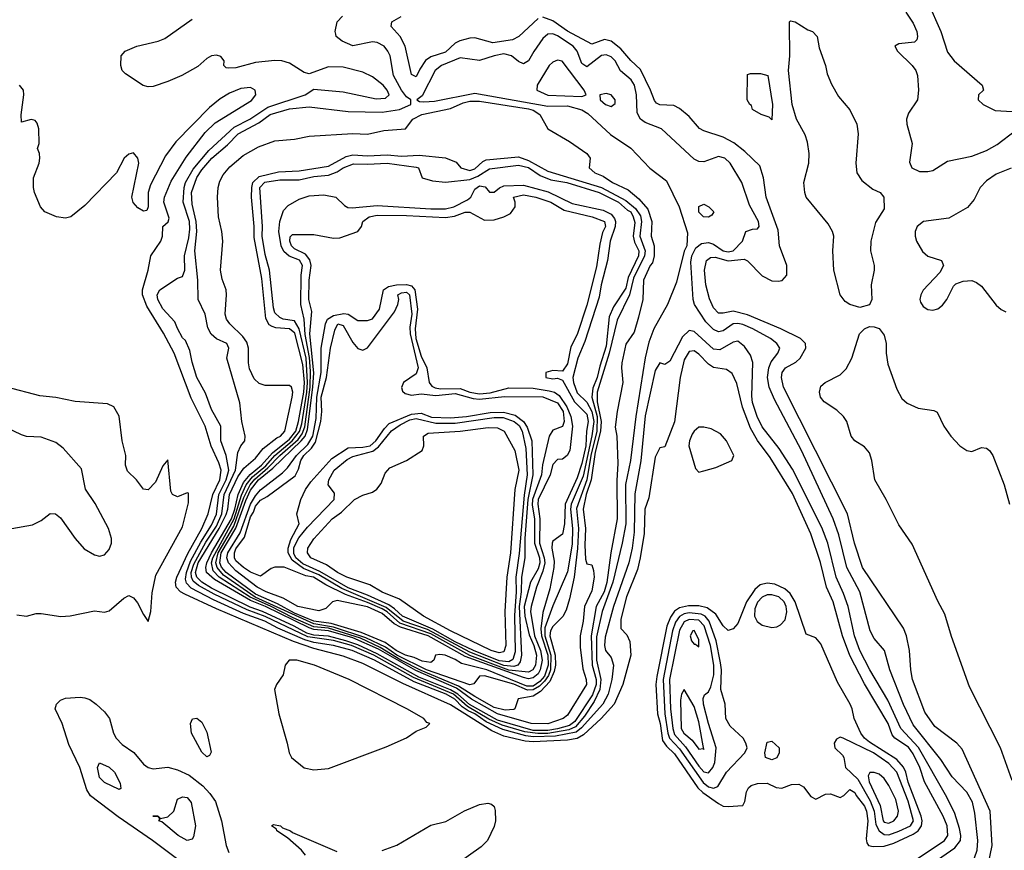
# Model space of a CAD drawing. Header units: inches. Extents: x 1678809 to 1859548, y 384609 to 522868.
# Tile 59 of 256: x 1751982 to 1756023, y 430490 to 433899. Entities that reach past the tile are written whole.
import ezdxf

# ---------------------------------------------------------------- set-up
doc = ezdxf.new("R2010")
doc.units = ezdxf.units.IN
doc.header["$MEASUREMENT"] = 0
doc.layers.add('B7453', color=7, linetype='Continuous')

msp = doc.modelspace()

# ---------------------------------------------------------------- linework, layer by layer
at = {"layer": 'B7453', "color": 5}
for points, elevation in [([(1755709.6, 433970), (1755762.8, 433850), (1755790, 433765.5), (1755818.2, 433730), (1755932.4, 433630), (1755938, 433610), (1755917.3, 433590), (1755916.3, 433570), (1755937.1, 433550), (1755985.8, 433525.8), (1756079.4, 433520.6)], 240), ([(1755643, 430377.1), (1755820.4, 430499.6), (1755843.6, 430530), (1755845.2, 430550), (1755839.6, 430579.6), (1755820.4, 430640.4), (1755787.4, 430707.4), (1755671.3, 430911.3), (1755598.1, 430990), (1755545.4, 431105.4), (1755471.7, 431230), (1755430.6, 431310), (1755408.4, 431370), (1755382.7, 431490), (1755364, 431544), (1755333.7, 431610), (1755299.2, 431750), (1755275.1, 431815.1), (1755154, 432054), (1755098.8, 432138.8), (1755030, 432228.1), (1755008.7, 432270), (1754990, 432327.7), (1754986.7, 432353.3), (1754991, 432491), (1754981.1, 432521.1), (1754957.7, 432557.7), (1754930, 432579.6), (1754910, 432574.5), (1754855.9, 432544.1), (1754830, 432546.7), (1754750, 432618.4), (1754730, 432623.4), (1754703, 432597), (1754650, 432497.1), (1754630, 432483.1), (1754610, 432489.7), (1754590, 432458.9), (1754550, 432272.2), (1754532, 432088), (1754507.7, 431952.3), (1754504.2, 431795.8), (1754496.2, 431730), (1754482.1, 431670), (1754419.8, 431490), (1754385, 431365), (1754382.5, 431330), (1754386.7, 431310), (1754410, 431281.6), (1754419.7, 431250), (1754413.3, 431190), (1754396.9, 431130), (1754375.9, 431090), (1754288.1, 430991.9), (1754266.1, 430973.8), (1754181.5, 430958.5), (1754090, 430955.7), (1754059.6, 430959.6), (1753965.7, 430985.7), (1753897.3, 431017.3), (1753850.4, 431050), (1753822.4, 431062.4), (1753798.8, 431078.8), (1753767.6, 431110), (1753733.3, 431130), (1753601.1, 431181.1), (1753438.1, 431270), (1753347.3, 431310), (1753269.6, 431330.4), (1753190, 431342.2), (1753153.2, 431353.2), (1753041.5, 431401.5), (1752988.5, 431430), (1752901.5, 431461.5), (1752777.7, 431517.7), (1752685.5, 431565.5), (1752666.5, 431586.5), (1752663, 431603), (1752666.4, 431630), (1752683.2, 431676.8), (1752725.4, 431754.6), (1752770, 431823.9), (1752790, 431869.4), (1752799.5, 431950), (1752829.8, 432010), (1752840.1, 432050), (1752830.1, 432110.1), (1752807.5, 432170), (1752808.4, 432230), (1752770, 432299.3), (1752745.6, 432365.6), (1752710, 432429.8), (1752690, 432492.7), (1752680.8, 432540.8), (1752662.6, 432582.6), (1752650, 432593.3), (1752630, 432631.6), (1752619.2, 432659.2), (1752570, 432712), (1752549.2, 432750), (1752546.9, 432770), (1752558, 432790), (1752630, 432838), (1752650, 432844), (1752659.8, 432870), (1752658.5, 432930), (1752676.8, 433003.2), (1752680.5, 433039.5), (1752678.8, 433070), (1752653.7, 433150), (1752656.9, 433210), (1752663.3, 433230), (1752694.2, 433285.8), (1752758.5, 433361.5), (1752862.3, 433457.7), (1752927.1, 433490), (1753000.1, 433539.9), (1753153.8, 433590), (1753190, 433613.7), (1753310, 433603.1), (1753446, 433574), (1753483.7, 433576.3), (1753498.1, 433590), (1753490.9, 433610), (1753474.2, 433630), (1753430, 433664.3), (1753390, 433683.3), (1753310, 433703.4), (1753250, 433704.7), (1753170, 433676.2), (1753150, 433681.7), (1753090, 433720.2), (1753058, 433730), (1753030, 433731.6), (1752950, 433723.1), (1752870, 433701.4), (1752840, 433700), (1752830, 433701.6), (1752820.7, 433710), (1752821.6, 433730), (1752807.6, 433747.6), (1752790, 433753.2), (1752770, 433750.9), (1752750, 433739.6), (1752713.2, 433706.8), (1752647.9, 433670), (1752590, 433644.6), (1752530, 433624.2), (1752510, 433622.6), (1752488.6, 433628.6), (1752416.6, 433676.6), (1752402.7, 433690), (1752398, 433710), (1752398.4, 433750), (1752415.1, 433770), (1752462.7, 433790), (1752550, 433810.2), (1752578.1, 433821.8), (1752690, 433900.2)], 260), ([(1755900.6, 430459.4), (1755912.7, 430490), (1755914.6, 430530), (1755902.5, 430642.5), (1755892.9, 430687.1), (1755870, 430728.7), (1755810, 430791.3), (1755762.3, 430862.3), (1755650, 431004), (1755610, 431087.5), (1755553.2, 431230), (1755531.2, 431310), (1755490, 431359.4), (1755472.5, 431390), (1755431.1, 431550), (1755377.1, 431650), (1755343.9, 431783.9), (1755321, 431850), (1755191.1, 432130), (1755080.3, 432340.3), (1755058.9, 432390), (1755052.2, 432430), (1755057.1, 432470), (1755066.1, 432493.9), (1755094, 432530), (1755102, 432550), (1755089.2, 432570), (1755063.6, 432590), (1754991.6, 432630), (1754950, 432647.2), (1754930, 432652.4), (1754910, 432650.8), (1754870, 432621.9), (1754850, 432617.5), (1754830, 432626.9), (1754798.7, 432658.7), (1754752.6, 432730), (1754746.3, 432750), (1754736.5, 432903.5), (1754740.5, 432930), (1754757.3, 432962.7), (1754780.2, 432979.8), (1754810, 432984.7), (1754830, 432978), (1754870, 432949.8), (1754890, 432946.2), (1754910, 432949.7), (1754949.6, 432990), (1754962, 433030), (1754990, 433039.3), (1755010, 433040.4), (1755017.4, 433050), (1755014, 433070), (1754977.5, 433137.5), (1754946.7, 433230), (1754898.7, 433310), (1754875.8, 433330), (1754850, 433337.4), (1754790, 433315), (1754770, 433316.6), (1754750, 433325.6), (1754616.8, 433450), (1754550, 433476.6), (1754530, 433490), (1754516.6, 433516.6), (1754513.8, 433590), (1754506.2, 433630), (1754492.3, 433652.3), (1754448.8, 433688.8), (1754425.9, 433730), (1754410, 433746.7), (1754390, 433754.1), (1754370, 433751.6), (1754310, 433705.6), (1754290, 433719.3), (1754269.8, 433769.8), (1754253.5, 433790), (1754190, 433832.6), (1754170, 433840.7), (1754150, 433839.6), (1754130, 433820.9), (1754091.9, 433768.1), (1754070, 433729.1), (1754050, 433718), (1754030, 433727.1), (1754001.4, 433750), (1753970, 433757.9), (1753929.2, 433750.8), (1753870, 433731.7), (1753790, 433742.1), (1753713.6, 433710), (1753688, 433690), (1753634.3, 433585.7), (1753612.6, 433570), (1753623.5, 433563.5), (1753641.5, 433561.5), (1753684.5, 433564.5), (1753850, 433597.6), (1754150, 433543.9), (1754230, 433544.5), (1754290, 433528.1), (1754314.1, 433514.1), (1754407, 433427), (1754491.2, 433371.2), (1754568.8, 433288.8), (1754637, 433237), (1754688.9, 433130), (1754723.8, 433023.8), (1754721.1, 432970), (1754710, 432949), (1754678, 432822), (1754641.2, 432730), (1754585.2, 432630), (1754564.2, 432575.8), (1754548.8, 432511.2), (1754510.6, 432270), (1754489.3, 432089.3), (1754469.4, 431990.6), (1754469.6, 431830), (1754455.6, 431750), (1754416.5, 431590), (1754373.5, 431470), (1754350, 431365.8), (1754349.3, 431270), (1754367.5, 431190), (1754363.7, 431150), (1754339.7, 431100.3), (1754300, 431040), (1754263.2, 430996.8), (1754236.2, 430983.8), (1754150.6, 430969.4), (1754108.6, 430968.6), (1754056, 430976), (1753962.9, 431002.9), (1753908.1, 431028.1), (1753820.3, 431080.3), (1753762.2, 431130), (1753598.7, 431198.7), (1753436, 431290), (1753344.5, 431330), (1753269.9, 431350.1), (1753165.4, 431365.4), (1752990, 431449.8), (1752916.3, 431476.3), (1752780.4, 431540.4), (1752715.8, 431575.8), (1752694.4, 431594.4), (1752687.2, 431610), (1752686.7, 431630), (1752696.4, 431663.6), (1752746, 431754), (1752790, 431820.1), (1752812.1, 431870), (1752821.7, 431950), (1752867.8, 432050), (1752878.1, 432121.9), (1752890, 432149), (1752905.7, 432170), (1752907.9, 432190), (1752893.4, 432250), (1752885.7, 432325.7), (1752832.4, 432510), (1752841, 432550), (1752832.8, 432570), (1752790, 432589.2), (1752767.7, 432607.7), (1752754.6, 432634.6), (1752742.9, 432690), (1752715.2, 432750), (1752712.8, 432830), (1752701, 432950), (1752710, 433030), (1752706.6, 433070), (1752690, 433141.1), (1752687.6, 433190), (1752710, 433251.3), (1752730, 433282.3), (1752771.5, 433330), (1752835.5, 433384.5), (1752878.4, 433430), (1752964.4, 433475.6), (1753010.9, 433510), (1753090, 433532.6), (1753170, 433540.7), (1753330, 433522.3), (1753470, 433518.9), (1753541.2, 433530), (1753587.6, 433550), (1753587.2, 433570), (1753570, 433582), (1753550, 433609.1), (1753517.2, 433670), (1753502.5, 433750), (1753493.9, 433770), (1753478.1, 433790), (1753450, 433804.7), (1753430, 433807.5), (1753350, 433791.3), (1753305.7, 433810), (1753281.1, 433830), (1753279.2, 433839.2), (1753277.3, 433850), (1753285.6, 433890), (1753306.8, 433913.2)], 240), ([(1754110, 433903.3), (1754030.4, 433829.6), (1754004.3, 433815.7), (1753924.2, 433804.2), (1753850, 433823.8), (1753830, 433823.3), (1753788.1, 433811.9), (1753770, 433801.8), (1753730, 433765.4), (1753670, 433746), (1753648.2, 433731.8), (1753624.4, 433695.6), (1753610, 433663.9), (1753590, 433673.3), (1753565, 433790), (1753543.8, 433830), (1753506.9, 433870), (1753509.2, 433890), (1753547.9, 433912.1)], 220), ([(1755956.5, 430423.5), (1755974.2, 430510), (1755965.5, 430650), (1755850, 430904.5), (1755828.5, 430930), (1755737.8, 430997.8), (1755697.1, 431057.1), (1755647.2, 431190), (1755639.9, 431230), (1755634.8, 431310), (1755621.6, 431370), (1755610, 431400.9), (1755441, 431650), (1755408.3, 431750), (1755380.5, 431870), (1755117.3, 432390), (1755108.8, 432430), (1755111.7, 432450), (1755125.4, 432470), (1755167.3, 432492.7), (1755186, 432510), (1755208.3, 432550), (1755207.5, 432570), (1755186.9, 432590), (1755106.9, 432630), (1754970, 432687), (1754910, 432702.7), (1754870, 432694), (1754850, 432694.2), (1754830, 432715.6), (1754813.1, 432753.1), (1754798.5, 432810), (1754792.9, 432870), (1754801.5, 432910), (1754817.4, 432922.6), (1754836.7, 432923.3), (1754890, 432908.6), (1754955.1, 432915.1), (1754970, 432908.7), (1755030, 432847.2), (1755070, 432827.5), (1755095.1, 432824.9), (1755111.7, 432828.3), (1755130.5, 432849.5), (1755130.4, 432890), (1755101.2, 432970), (1755095.2, 433035.2), (1755046.5, 433170), (1755035.1, 433250), (1755019.5, 433299.5), (1754958.3, 433358.3), (1754913.6, 433393.6), (1754870, 433415.8), (1754790, 433441.8), (1754772.3, 433452.3), (1754730, 433500.9), (1754690, 433534.6), (1754667, 433547.1), (1754610, 433549.4), (1754596.2, 433556.2), (1754587.4, 433567.4), (1754572, 433610), (1754530, 433694.6), (1754490, 433730.7), (1754450, 433779.2), (1754410, 433810.9), (1754383.1, 433816.9), (1754330, 433797.8), (1754230, 433851), (1754170, 433894), (1754130, 433909.6)], 220), ([(1755619, 433930), (1755650, 433884.7), (1755664.4, 433850), (1755667.8, 433830), (1755664.3, 433815.7), (1755654.2, 433805.8), (1755590, 433799.2), (1755574.4, 433790), (1755585.2, 433770), (1755645.7, 433710), (1755660.1, 433690), (1755667.3, 433670), (1755670.7, 433609.3), (1755667.5, 433570), (1755630, 433514.6), (1755622.6, 433490), (1755623.1, 433470), (1755644.6, 433390), (1755634.2, 433314.2), (1755643.6, 433290), (1755675.8, 433275.8), (1755710, 433275), (1755730, 433280.2), (1755790, 433318), (1755890, 433338.7), (1755950, 433361.9), (1755993.7, 433386.2), (1756070, 433443.2)], 220), ([(1755650, 430443.8), (1755778.5, 430530), (1755791.5, 430550), (1755789.2, 430590), (1755772.7, 430630), (1755695.7, 430770), (1755676.7, 430830), (1755650, 430885.8), (1755630, 430912.9), (1755573.7, 430950), (1755563.4, 430963.3), (1755546.3, 431010), (1755450, 431172.8), (1755389.5, 431289.5), (1755359.2, 431370), (1755320.4, 431510), (1755294.3, 431570), (1755269.5, 431670.5), (1755228.9, 431788.9), (1755154.2, 431954.2), (1755062.2, 432102.2), (1755010, 432172.1), (1754981.6, 432221.6), (1754948.9, 432308.9), (1754925.9, 432405.9), (1754907, 432447), (1754883.6, 432463.6), (1754830, 432471.8), (1754810, 432484.4), (1754770, 432526.2), (1754750, 432539.5), (1754730, 432536.4), (1754710, 432502), (1754693.5, 432430), (1754670, 432248.7), (1754630, 432145.6), (1754610, 432142), (1754590, 432102.7), (1754563.9, 431936.1), (1754547.7, 431890), (1754544.7, 431790), (1754529.6, 431690), (1754517.4, 431642.6), (1754473.1, 431530), (1754450, 431438.9), (1754450, 431400.3), (1754474, 431374), (1754486.8, 431346.8), (1754490.6, 431290.6), (1754457.6, 431170), (1754422.3, 431090), (1754368.7, 431030), (1754296, 430964), (1754270, 430948.5), (1754230, 430941.2), (1754090, 430934.6), (1754057.3, 430937.3), (1753970, 430957.6), (1753919.7, 430979.7), (1753750, 431086.8), (1753554.9, 431174.9), (1753390, 431256.6), (1753310, 431286.8), (1753190, 431318.1), (1753106.6, 431346.6), (1752790, 431480.7), (1752660.4, 431540.4), (1752642.5, 431550), (1752624.8, 431570), (1752622, 431590), (1752627.6, 431610), (1752671.8, 431708.2), (1752730.1, 431810), (1752756.2, 431870), (1752775.7, 431950), (1752803.4, 432010), (1752809, 432050), (1752799.9, 432079.9), (1752768, 432148), (1752743, 432230), (1752685.5, 432345.5), (1752616.5, 432530), (1752572.6, 432612.6), (1752503.5, 432723.5), (1752486.3, 432770), (1752485.8, 432790), (1752509.9, 432870), (1752519.9, 432930), (1752561.6, 432990), (1752568.4, 433010), (1752569.6, 433050), (1752591.1, 433068.9), (1752596, 433084), (1752574.1, 433150), (1752576.2, 433170), (1752604.6, 433235.4), (1752666, 433334), (1752743.8, 433436.2), (1752784.4, 433475.6), (1752933.7, 433566.3), (1752950.9, 433590), (1752949.1, 433610), (1752930, 433619.7), (1752890, 433616.6), (1752842.9, 433597.1), (1752805.8, 433574.2), (1752761.6, 433538.4), (1752622.9, 433397.1), (1752580.6, 433339.4), (1752519.6, 433220.4), (1752509.1, 433190), (1752509.3, 433130.7), (1752504.2, 433115.8), (1752490, 433112.7), (1752466.6, 433126.6), (1752448.7, 433148.7), (1752442.8, 433170), (1752470.9, 433310), (1752467, 433330), (1752450, 433352), (1752430, 433347), (1752410.6, 433330), (1752380.2, 433270), (1752250, 433135.9), (1752191.7, 433090), (1752170, 433083.5), (1752134, 433090), (1752086, 433110), (1752067.6, 433130), (1752043.6, 433190), (1752038.4, 433210), (1752039.6, 433250), (1752062, 433310), (1752065.2, 433330), (1752064, 433350), (1752055.3, 433370), (1752062, 433390), (1752060.9, 433450), (1752053.8, 433473.8), (1752045.2, 433485.2), (1752030, 433489.2), (1751990, 433478), (1751988.2, 433508.2), (1751999.8, 433590), (1751998.5, 433610), (1751982, 433630)], 280), ([(1756051.3, 433288.7), (1755990, 433264.4), (1755950, 433237.1), (1755924.7, 433210), (1755899.7, 433160.3), (1755872.8, 433127.2), (1755795.4, 433084.6), (1755692.2, 433070), (1755665.8, 433050), (1755658.1, 433030), (1755657.5, 433010), (1755662.5, 432990), (1755687.1, 432947.1), (1755710, 432927.5), (1755766, 432910), (1755774.5, 432890), (1755759.3, 432860.7), (1755690, 432788.2), (1755680.3, 432770), (1755676.4, 432750), (1755679.6, 432739.6), (1755690, 432721.2), (1755710, 432708.8), (1755730, 432706), (1755750, 432711.9), (1755770, 432726.5), (1755788.2, 432750), (1755814.9, 432805.1), (1755824.9, 432815.1), (1755854, 432826), (1755890, 432828), (1755910, 432820.2), (1755930, 432805.3), (1755990, 432727.4), (1756010, 432708.8), (1756030, 432699)], 220), ([(1756055.7, 430775.7), (1756007.7, 430910), (1755881.1, 431161.1), (1755806.9, 431366.9), (1755778.7, 431458.7), (1755750, 431512.6), (1755645.7, 431745.7), (1755590, 431825.8), (1755538.9, 431930), (1755492.7, 432010), (1755479.6, 432090), (1755470, 432120.7), (1755450, 432146.2), (1755410, 432169.8), (1755394.5, 432190), (1755377.3, 432250), (1755363.9, 432270), (1755335.5, 432295.5), (1755284.3, 432330), (1755268.4, 432350), (1755264.8, 432370), (1755270, 432394.5), (1755287.8, 432410), (1755350, 432441.1), (1755374.8, 432465.2), (1755397, 432510), (1755429.3, 432610), (1755450, 432629.4), (1755470, 432638.8), (1755490, 432638), (1755510, 432630.9), (1755530, 432603.6), (1755538.7, 432570), (1755538.2, 432530), (1755545.5, 432485.5), (1755582.3, 432382.3), (1755603.3, 432343.3), (1755624.8, 432324.8), (1755670, 432304.2), (1755734, 432294), (1755747.3, 432287.3), (1755775.7, 432230), (1755804, 432190), (1755841.4, 432150), (1755870, 432130.1), (1755890, 432126.4), (1755930, 432142.7), (1755950, 432140.6), (1755962.2, 432130), (1755976, 432110), (1756022.7, 431990), (1756045.1, 431910)], 180), ([(1751970, 431455.6), (1752009.7, 431450.3), (1752050, 431461.1), (1752070, 431461.5), (1752150.9, 431449.1), (1752190, 431452.3), (1752290, 431473.1), (1752330, 431467.4), (1752350, 431473.1), (1752410, 431523.9), (1752430, 431535.5), (1752450, 431525.5), (1752465.7, 431505.7), (1752490, 431457), (1752510, 431428.2), (1752519.9, 431470), (1752525.8, 431545.8), (1752541.1, 431618.9), (1752650, 431817), (1752675.3, 431915.3), (1752675.4, 431955.4), (1752670, 431957.1), (1752630, 431940.8), (1752610, 431949.8), (1752603.3, 431963.3), (1752590, 432092.3), (1752570, 432067.6), (1752539.1, 432000.9), (1752510, 431968.9), (1752490, 431972.2), (1752461.4, 432010), (1752425, 432045), (1752416.2, 432070), (1752418, 432110), (1752403.5, 432170), (1752391, 432271), (1752369.2, 432310), (1752342.4, 432322.4), (1752210, 432331.1), (1752130, 432348.5), (1752064.7, 432355.3), (1751930, 432390.6)], 320), ([(1751950, 431810.7), (1752034.8, 431825.2), (1752070, 431842.8), (1752107.8, 431872.2), (1752129.6, 431870.4), (1752150, 431854), (1752209.6, 431769.6), (1752247.3, 431727.3), (1752290, 431702.6), (1752310, 431697.4), (1752330, 431702.4), (1752350, 431724), (1752359.7, 431750), (1752359.7, 431770), (1752346.9, 431810), (1752292.5, 431912.5), (1752252, 431972), (1752235.5, 432055.5), (1752160.5, 432140.5), (1752130, 432163.5), (1752070, 432185.8), (1752010, 432188.2), (1751990, 432194.2), (1751870.9, 432250.9)], 340), ([(1752791.4, 430331.4), (1752527.1, 430530), (1752386.5, 430626.5), (1752272.5, 430712.5), (1752257.4, 430737.4), (1752228.9, 430830), (1752183.4, 430923.4), (1752156.3, 431010), (1752127.9, 431070), (1752133.8, 431090), (1752150, 431106.2), (1752170, 431113.5), (1752230, 431118.6), (1752250, 431115.9), (1752270, 431108.6), (1752296.8, 431090), (1752330, 431058.3), (1752350.5, 431030), (1752367.2, 430970), (1752378, 430950), (1752403.3, 430923.3), (1752450.4, 430890.4), (1752490, 430843.8), (1752509.2, 430829.2), (1752530, 430824.5), (1752590, 430830.8), (1752630, 430820.5), (1752677.7, 430797.7), (1752733.8, 430753.8), (1752762.9, 430722.9), (1752785.6, 430690), (1752810.8, 430610), (1752829.3, 430510), (1752841.2, 430481.2)], 280), ([(1753470.6, 430489.4), (1753530, 430510.5), (1753670, 430593.1), (1753732, 430608), (1753808.6, 430651.4), (1753870, 430677.3), (1753903.7, 430683.7), (1753919.3, 430679.3), (1753929.3, 430669.3), (1753933.3, 430653.3), (1753935.1, 430610), (1753930, 430587.8), (1753902.8, 430530), (1753876.3, 430503.7), (1753771.9, 430430)], 280), ([(1753156, 430470), (1753139.3, 430490), (1753081.4, 430541.4), (1753038, 430570), (1753037, 430577), (1753016.2, 430590), (1753024, 430596), (1753052.6, 430590), (1753061.5, 430581.5), (1753094.4, 430570), (1753102.6, 430562.6), (1753284.4, 430484.4)], 280)]:
    msp.add_lwpolyline(points, dxfattribs=dict(at, elevation=elevation))
for points, elevation in [([(1755430, 432716.8), (1755390, 432729.2), (1755370, 432741.7), (1755350, 432769), (1755323.4, 432870), (1755319.1, 432950), (1755323.4, 433010), (1755318.8, 433030), (1755300.4, 433060.4), (1755210.8, 433170), (1755204.5, 433190), (1755200.2, 433230), (1755220.5, 433310), (1755222.1, 433350), (1755216, 433396), (1755206.1, 433426.1), (1755169.9, 433490), (1755153.3, 433550), (1755138.2, 433690), (1755142.6, 433750), (1755141.4, 433878.6), (1755142, 433890), (1755146.5, 433893.5), (1755164.9, 433890), (1755216.9, 433856.9), (1755235.8, 433850), (1755255, 433830), (1755263.4, 433783.4), (1755290, 433710.4), (1755296.4, 433676.4), (1755314, 433634), (1755342.9, 433582.9), (1755390, 433528.2), (1755417.5, 433470), (1755424.2, 433430), (1755414.6, 433310), (1755417.7, 433270), (1755438.9, 433238.9), (1755483.6, 433203.6), (1755513.4, 433190), (1755528.8, 433170), (1755530, 433122), (1755494.4, 433065.7), (1755475.4, 432990), (1755473.9, 432950), (1755489.4, 432890), (1755489.4, 432870), (1755476.9, 432810), (1755479.8, 432750), (1755470, 432727.7)], 180), ([(1754190, 433732.3), (1754170, 433723.7), (1754155, 433710), (1754106, 433630), (1754104.9, 433610), (1754150, 433588.5), (1754290, 433583.8), (1754307, 433590), (1754299.7, 433610), (1754209, 433729)], 260), ([(1755070, 433487.9), (1755058.4, 433498.4), (1755026, 433510), (1754989.7, 433530), (1754986.2, 433546.2), (1754979, 433550), (1754968, 433570), (1754970, 433674), (1754982, 433678), (1755022.7, 433677.3), (1755053.2, 433670), (1755072.5, 433550)], 180), ([(1754390, 433595.6), (1754364, 433590), (1754364.4, 433570), (1754386, 433550), (1754410, 433542), (1754426, 433554), (1754425.7, 433570), (1754410, 433589.7)], 260), ([(1754150, 430981.3), (1754090, 430981.9), (1753943.9, 431023.9), (1753828.6, 431088.6), (1753780.3, 431130), (1753750, 431147.9), (1753620.7, 431200.7), (1753450, 431296.3), (1753370, 431333.1), (1753320.6, 431350), (1753250, 431368.4), (1753190, 431373), (1753161.2, 431381.2), (1753109, 431410), (1752979, 431470), (1752927.9, 431487.9), (1752770, 431565.6), (1752729.5, 431589.5), (1752708.7, 431610), (1752704.4, 431630), (1752715, 431670), (1752801.4, 431810), (1752830, 431867.5), (1752837, 431890), (1752843.1, 431950), (1752877.7, 432022.3), (1752902.4, 432057.6), (1752950, 432099.3), (1752981.8, 432138.2), (1753037.3, 432182.7), (1753052.6, 432190), (1753071.2, 432210), (1753101, 432350), (1753103.6, 432370), (1753097.7, 432390), (1753090, 432397.1), (1752990, 432397.4), (1752965.8, 432405.8), (1752944.6, 432424.6), (1752925.4, 432465.4), (1752921.3, 432490), (1752922, 432550), (1752914.6, 432574.6), (1752898, 432598), (1752844.6, 432650), (1752831.5, 432670), (1752825.6, 432690), (1752831.5, 432770), (1752830.2, 432790), (1752813.9, 432833.9), (1752806.3, 432870), (1752815.4, 432990), (1752811.5, 433030), (1752797.9, 433090), (1752793.6, 433170), (1752796.5, 433210), (1752803.8, 433236.2), (1752817.9, 433262.1), (1752844.8, 433295.2), (1752899.3, 433340.7), (1752962.8, 433377.2), (1753030, 433401.7), (1753110, 433408.4), (1753170, 433420.4), (1753350, 433431.3), (1753410, 433428.8), (1753476.7, 433443.3), (1753566.3, 433450), (1753596.5, 433490), (1753632.9, 433510), (1753750, 433534.8), (1753802.4, 433557.6), (1753830, 433564.3), (1753870, 433564), (1754070, 433533.2), (1754090, 433526.7), (1754117.2, 433510), (1754150.1, 433450), (1754239.2, 433399.2), (1754309.4, 433350), (1754323.2, 433330), (1754319.7, 433290), (1754342.8, 433270), (1754376.6, 433256.6), (1754416, 433230), (1754479.7, 433199.7), (1754523.9, 433163.9), (1754560.7, 433120.7), (1754576.3, 433070), (1754574.1, 433010), (1754586, 432970), (1754586.5, 432930), (1754579, 432901), (1754570, 432889.9), (1754542.7, 432830), (1754539.9, 432750), (1754522.5, 432677.5), (1754503.8, 432616.2), (1754470, 432566.6), (1754454.3, 432490), (1754451.7, 432470), (1754457.7, 432410), (1754434.4, 432290), (1754426.9, 432226.9), (1754433.7, 432190), (1754437, 432077), (1754433.2, 432006.8), (1754435.2, 431850), (1754408, 431710), (1754391.9, 431588.1), (1754380.6, 431550), (1754349, 431490), (1754327.5, 431370), (1754331.8, 431250), (1754348.3, 431190), (1754348.8, 431170), (1754332.6, 431127.4), (1754261.1, 431018.9), (1754238.4, 431001.6), (1754190, 430987.9)], 220), ([(1753550, 433339), (1753622, 433342), (1753730, 433331.5), (1753773.3, 433313.3), (1753793, 433290), (1753830, 433280.2), (1753850, 433286), (1753883, 433317), (1753896.2, 433323.8), (1754030, 433335.6), (1754070, 433321.3), (1754150, 433277.2), (1754370.5, 433210.5), (1754470, 433157), (1754510, 433123.2), (1754530, 433093.2), (1754534.3, 433070), (1754528, 433010), (1754549.4, 432950), (1754547, 432930), (1754501.7, 432838.3), (1754485.7, 432770), (1754434.5, 432665.5), (1754402.2, 432530), (1754352.8, 432370), (1754352.4, 432330), (1754368.3, 432250), (1754366.1, 432210), (1754344.2, 432124.2), (1754328.1, 432010), (1754307.7, 431950), (1754294.9, 431890), (1754304.7, 431810), (1754301.6, 431741.6), (1754304.9, 431684.9), (1754310, 431666), (1754330, 431661.7), (1754337.6, 431637.6), (1754339.5, 431610), (1754330, 431554.5), (1754299.8, 431490), (1754294.3, 431430), (1754282.4, 431370), (1754282.7, 431322.7), (1754293.9, 431233.9), (1754307.8, 431190), (1754308.9, 431170), (1754230, 431044.2), (1754213.2, 431030), (1754150, 431009.2), (1754081.4, 431010), (1753942.9, 431050), (1753836.6, 431110), (1753775.6, 431155.6), (1753607.9, 431227.9), (1753455.2, 431315.2), (1753350, 431361.6), (1753250, 431390.8), (1753190, 431396), (1753170, 431402.5), (1752990.8, 431490), (1752930, 431514.2), (1752781.3, 431601.3), (1752749.3, 431630), (1752746, 431650), (1752750.3, 431670), (1752769.1, 431710), (1752851.5, 431850), (1752865.8, 431890), (1752878.6, 431950), (1752901.2, 431998.8), (1752927.7, 432032.3), (1752974.4, 432070), (1753019.7, 432120.3), (1753090, 432176.8), (1753115.3, 432210), (1753127, 432250), (1753149, 432370), (1753151.2, 432410), (1753144.1, 432484.1), (1753111.6, 432611.6), (1753090, 432629.7), (1753033.8, 432633.8), (1753019, 432639), (1753006.7, 432646.7), (1752992.8, 432672.8), (1752976.7, 432836.7), (1752944.2, 433004.2), (1752945.3, 433050), (1752933.9, 433170), (1752934.6, 433210), (1752939.8, 433230), (1752965, 433255), (1753045.2, 433274.8), (1753130, 433277.8), (1753250, 433297.7), (1753322.8, 433337.2), (1753350, 433343.4), (1753410, 433340.5), (1753490, 433344.6)], 180), ([(1753730, 433231.6), (1753830, 433242.3), (1753863.2, 433256.8), (1753910, 433287), (1754030, 433302.2), (1754070, 433291.6), (1754118.9, 433258.9), (1754162, 433242), (1754228.5, 433230), (1754360.3, 433190), (1754440.4, 433150), (1754476.8, 433116.8), (1754490.2, 433110), (1754500.1, 433090), (1754506.5, 433066.6), (1754499.8, 433010), (1754505, 432985), (1754524, 432950), (1754521.7, 432930), (1754479.6, 432840.4), (1754470, 432796.7), (1754419.6, 432720.4), (1754401.1, 432678.8), (1754390, 432558.6), (1754362.8, 432477.2), (1754352.7, 432430), (1754334.3, 432385.7), (1754330.4, 432350), (1754351.8, 432270), (1754351.7, 432210), (1754327, 432110), (1754309.6, 432010.4), (1754267.1, 431892.9), (1754276.5, 431810), (1754272.4, 431727.6), (1754257.8, 431610), (1754238.8, 431521.2), (1754224.8, 431475.2), (1754211.4, 431448.6), (1754170, 431408.3), (1754160.4, 431390), (1754158.5, 431370), (1754179.7, 431290), (1754180.8, 431250), (1754176, 431224), (1754157.8, 431182.2), (1754119.3, 431140.7), (1754090, 431122.6), (1754028.1, 431111.9), (1754014.9, 431070), (1754010, 431067.6), (1753975.1, 431064.9), (1753930, 431076.3), (1753850, 431120.2), (1753783.9, 431163.9), (1753630, 431227.2), (1753546, 431270), (1753462.3, 431322.3), (1753380.5, 431360.5), (1753250, 431400.8), (1753190, 431407.1), (1753104.3, 431444.3), (1753011.6, 431491.6), (1752927.9, 431527.9), (1752801.7, 431610), (1752776.5, 431636.5), (1752769.9, 431669.9), (1752775.2, 431690), (1752863.2, 431850), (1752892.4, 431947.6), (1752912.4, 431990), (1752937.6, 432022.4), (1752991.9, 432068.1), (1753029.5, 432110.5), (1753101.1, 432170), (1753131.2, 432208.8), (1753140, 432240), (1753161.2, 432370), (1753164.1, 432410), (1753158.4, 432510), (1753129.5, 432629.5), (1753110, 432662.5), (1753064, 432670), (1753050, 432676.3), (1753030, 432695), (1753024.3, 432715.7), (1753008.2, 432870), (1752990, 432935), (1752977.1, 433010), (1752979.4, 433050), (1752968.6, 433210), (1752988.8, 433231.2), (1753050, 433240.8), (1753130, 433241.2), (1753190, 433255.6), (1753250, 433260.5), (1753285.4, 433274.6), (1753310, 433291.3), (1753352.6, 433307.4), (1753410, 433305.4), (1753490.2, 433310.2), (1753610, 433293.5), (1753618.8, 433290), (1753634, 433250), (1753677.2, 433237.2)], 160), ([(1754067.1, 431147.1), (1754010, 431171.7), (1753890, 431205), (1753870, 431204.2), (1753846.6, 431173.4), (1753830, 431168.3), (1753651.4, 431230), (1753530.4, 431290), (1753483.2, 431323.2), (1753402.3, 431362.3), (1753270, 431405.9), (1753190, 431418.5), (1752948.9, 431528.9), (1752818.8, 431618.8), (1752793, 431650), (1752787.8, 431670), (1752796.4, 431710), (1752860.6, 431819.3), (1752902.2, 431937.8), (1752928.2, 431990), (1752946.8, 432013.2), (1753001.3, 432058.7), (1753050.3, 432110), (1753124.6, 432175.4), (1753141.5, 432198.5), (1753152.2, 432227.8), (1753175.1, 432390), (1753176.1, 432456.1), (1753172.1, 432512.1), (1753153.5, 432606.5), (1753150, 432670), (1753136.4, 432730), (1753137.7, 432850), (1753143.2, 432890), (1753131, 432911), (1753088.7, 432928.7), (1753066.9, 432946.9), (1753055.1, 432970), (1753046.5, 433030), (1753049.4, 433070.6), (1753065.1, 433114.9), (1753083.7, 433136.3), (1753130, 433162.4), (1753170, 433175.8), (1753230, 433179.5), (1753280.3, 433170), (1753315.6, 433135.6), (1753328.5, 433128.5), (1753346.4, 433126.4), (1753450, 433136.7), (1753670, 433122.3), (1753730, 433122.5), (1753763.7, 433130), (1753820.3, 433159.7), (1753833.3, 433170), (1753850, 433203.5), (1753870, 433216.1), (1753892.2, 433212.2), (1753910, 433190.2), (1753930, 433190.1), (1753951.3, 433208.7), (1753970, 433217.2), (1754050, 433219.5), (1754152, 433192), (1754250, 433144.7), (1754376.9, 433116.9), (1754410, 433100.4), (1754423.3, 433083.3), (1754427.9, 433070), (1754426.9, 433050), (1754405.7, 432990), (1754394.6, 432910), (1754368.6, 432810), (1754360.8, 432759.2), (1754301.5, 432578.5), (1754272.5, 432510), (1754252.8, 432430), (1754255, 432410), (1754270, 432367.5), (1754310, 432328.3), (1754330.1, 432290.1), (1754338.2, 432250), (1754331.2, 432191.2), (1754294.8, 432025.2), (1754246, 431910), (1754243.4, 431890), (1754251.5, 431810), (1754250, 431746.6), (1754230, 431632.9), (1754170, 431493.4), (1754137.8, 431402.2), (1754137.8, 431370), (1754162.6, 431290), (1754160.4, 431230), (1754152.4, 431207.6), (1754136.5, 431183.5), (1754116.2, 431163.8), (1754090, 431148.7)], 140), ([(1754210, 432455.6), (1754170, 432458.8), (1754141.5, 432450), (1754142, 432430), (1754170, 432424.6), (1754190, 432427.3), (1754210, 432419.1), (1754259.2, 432330), (1754310, 432279.1), (1754315.2, 432250), (1754308.5, 432210), (1754306.6, 432150), (1754290, 432076.6), (1754270, 432017.8), (1754221, 431910), (1754217.8, 431830), (1754210, 431787.4), (1754170, 431758.8), (1754167.4, 431750), (1754166.7, 431730), (1754176.5, 431676.5), (1754174.7, 431650), (1754157.6, 431562.4), (1754130, 431465.8), (1754120.9, 431399.1), (1754123.4, 431370), (1754149.9, 431290), (1754151.3, 431250), (1754136, 431204), (1754117.3, 431182.7), (1754090, 431163.9), (1754063.8, 431163.8), (1753899, 431230), (1753795.8, 431255.8), (1753770, 431272.8), (1753729, 431291), (1753706.2, 431293.8), (1753689.4, 431290.6), (1753682.3, 431270), (1753670, 431260.3), (1753633.7, 431266.3), (1753601.1, 431281.1), (1753565.3, 431290), (1753527.6, 431310), (1753482.4, 431342.4), (1753384.2, 431384.2), (1753260.4, 431420.4), (1753189.8, 431430), (1753110, 431463.1), (1753040.7, 431500.7), (1752950, 431540.9), (1752829.7, 431629.7), (1752811.2, 431651.2), (1752803.6, 431670), (1752808.6, 431710), (1752868.8, 431811.2), (1752910, 431925.1), (1752930, 431967.4), (1752963.1, 432010), (1753021.9, 432058.1), (1753138.2, 432170), (1753153.5, 432190), (1753163.4, 432216.6), (1753185.9, 432390), (1753189.3, 432449.3), (1753172.5, 432610), (1753181.6, 432701.6), (1753169.6, 432749.6), (1753170.3, 432830), (1753179.2, 432890), (1753173.5, 432913.5), (1753156, 432936), (1753110, 432958.5), (1753097.3, 432970), (1753090.8, 432990), (1753092.7, 433007.3), (1753102.6, 433017.4), (1753190, 433016.4), (1753270, 433002.1), (1753296.1, 433003.9), (1753369.7, 433030), (1753385.3, 433050), (1753390.9, 433070), (1753416.8, 433090), (1753450, 433096.1), (1753570, 433095.4), (1753730, 433086.8), (1753767.5, 433092.5), (1753810, 433109.2), (1753830, 433108.1), (1753890, 433076.5), (1753930, 433077.6), (1753969.9, 433090.1), (1753996.3, 433103.7), (1754015.7, 433130), (1754016.2, 433150), (1754009.3, 433170), (1754050, 433179.8), (1754100.2, 433170), (1754162.6, 433150), (1754216.4, 433116.3), (1754331.9, 433090), (1754383.2, 433070), (1754386.8, 433050), (1754374.4, 433025.6), (1754362.8, 432977.2), (1754350, 432884.7), (1754310, 432726.6), (1754270, 432606.8), (1754244.6, 432555.4), (1754230, 432486.5)], 120), ([(1754810, 433088.7), (1754789.3, 433089.3), (1754770, 433108), (1754770, 433131.3), (1754790, 433141), (1754811, 433130), (1754831.3, 433110), (1754823.6, 433096.4)], 240), ([(1753710, 432383.1), (1753790, 432384.8), (1753830.1, 432370), (1753870, 432363), (1753913.4, 432366.7), (1753990, 432387.9), (1754090, 432386.9), (1754156, 432376), (1754177.4, 432370), (1754196.7, 432356.7), (1754227.6, 432310), (1754244.6, 432270), (1754251.2, 432230), (1754239.9, 432130), (1754229.7, 432110.3), (1754210, 432095.2), (1754190, 432093.9), (1754170, 432073.6), (1754158.9, 432030), (1754110.8, 431930), (1754108.7, 431910), (1754117.2, 431850), (1754115.6, 431750), (1754135.5, 431690), (1754137.9, 431670), (1754130, 431635.2), (1754103.9, 431570), (1754081.2, 431490), (1754079.4, 431470), (1754095.9, 431370), (1754119.4, 431310), (1754126.8, 431270), (1754118.9, 431230), (1754110, 431213.3), (1754090, 431197.5), (1754070, 431193.2), (1754050, 431198.8), (1753810, 431284.4), (1753658.6, 431370), (1753545, 431405), (1753519.6, 431419.6), (1753470, 431462.1), (1753410, 431489.5), (1753284.9, 431515.1), (1753266.3, 431510), (1753238.2, 431481.8), (1753210, 431472.5), (1753123.4, 431490), (1753063.8, 431523.8), (1752993.6, 431550), (1752956.7, 431570), (1752870, 431637.3), (1752840, 431670), (1752832.9, 431690), (1752836.6, 431710), (1752887, 431793), (1752930, 431910.7), (1752950, 431944.2), (1752970, 431969), (1753061.3, 432038.7), (1753081.2, 432058.8), (1753118.4, 432110), (1753164.9, 432155.1), (1753185, 432190), (1753198.7, 432261.3), (1753202.5, 432350), (1753220.1, 432450), (1753219.8, 432550), (1753236.8, 432650), (1753246.1, 432670), (1753270, 432683.9), (1753312.6, 432692.6), (1753330.1, 432690.1), (1753370, 432663.6), (1753410, 432664.3), (1753430, 432671.3), (1753458.8, 432710), (1753476.1, 432790), (1753495.9, 432804.1), (1753529, 432811), (1753570, 432811.7), (1753590, 432806.3), (1753604.2, 432790), (1753615.5, 432710), (1753605.7, 432630), (1753608.7, 432590), (1753630, 432517.8), (1753654, 432470), (1753663, 432410), (1753674.5, 432394.5), (1753687.1, 432387.1)], 80), ([(1753590, 432357.4), (1753630, 432362.7), (1753690, 432355.8), (1753770, 432364.6), (1753843.9, 432343.9), (1753870, 432341), (1753972.5, 432352.5), (1754130, 432351.1), (1754190, 432326.6), (1754213.4, 432290), (1754216.7, 432250), (1754210, 432228.5), (1754170, 432214.3), (1754156, 432190), (1754128.1, 432071.9), (1754123.5, 432030), (1754086.9, 431930), (1754085.6, 431905.6), (1754094.8, 431850), (1754095.3, 431750), (1754115.8, 431690), (1754117.5, 431670), (1754110, 431645.1), (1754078.3, 431590), (1754053.4, 431490), (1754055.7, 431450), (1754073.4, 431373.4), (1754092.4, 431330), (1754103.6, 431290), (1754099.5, 431250), (1754088.3, 431230), (1754070, 431221.2), (1753990, 431229.3), (1753829.4, 431289.4), (1753670, 431377.5), (1753542.4, 431422.4), (1753490, 431468.7), (1753470, 431480.1), (1753410, 431507.1), (1753318.9, 431538.9), (1753238.7, 431578.7), (1753187.6, 431610), (1753156.6, 431616.6), (1753067.9, 431652.1), (1753030, 431651.3), (1753013.9, 431646.1), (1752970, 431615.1), (1752930, 431631.2), (1752901.5, 431650), (1752870, 431677.6), (1752863.3, 431690), (1752863.5, 431710), (1752870, 431727.2), (1752904.6, 431775.4), (1752930, 431858.1), (1752942.3, 431877.7), (1752950, 431902.2), (1752970, 431927), (1752998.3, 431941.7), (1753112.9, 432027.1), (1753126.5, 432053.5), (1753135.9, 432090), (1753148.1, 432110), (1753180.1, 432139.9), (1753195.9, 432164.1), (1753218, 432250), (1753222.7, 432290), (1753220, 432350), (1753242.1, 432430), (1753257.5, 432550), (1753275.4, 432624.6), (1753288.2, 432650), (1753310, 432643.9), (1753350, 432574), (1753370, 432548.9), (1753390, 432542.2), (1753410, 432551.3), (1753520.4, 432699.6), (1753535, 432730), (1753537.9, 432750), (1753534.4, 432770), (1753550, 432777), (1753570, 432780.1), (1753581.9, 432770), (1753591.3, 432690), (1753583.2, 432636.8), (1753584.4, 432610), (1753617.3, 432470), (1753610, 432444.9), (1753556.9, 432410), (1753548.7, 432388.7), (1753553.7, 432373.7), (1753564, 432364)], 60), ([(1754010, 431244.2), (1753970, 431248.4), (1753830, 431302.6), (1753655.9, 431395.9), (1753556.7, 431430), (1753486.7, 431486.7), (1753304.5, 431564.5), (1753210, 431620.6), (1753146.5, 431646.5), (1753100.3, 431680.3), (1753084.4, 431710), (1753084.1, 431730), (1753094.9, 431765.1), (1753129.2, 431830), (1753120.2, 431870), (1753136, 431930), (1753155.2, 431970), (1753177.6, 432002.4), (1753262.8, 432097.2), (1753330, 432142), (1753390, 432143.5), (1753420.1, 432150), (1753443.5, 432170), (1753479.4, 432220.6), (1753499.3, 432240.7), (1753590, 432280.2), (1753630, 432283.2), (1753672.1, 432267.9), (1753750, 432264.2), (1753815.6, 432270), (1753913.4, 432286.6), (1753967.7, 432287.7), (1754015.5, 432275.5), (1754050.2, 432250.2), (1754065.6, 432225.6), (1754084.3, 432170), (1754087.8, 432030), (1754067.6, 431930), (1754056.1, 431770), (1754056, 431690), (1754041.8, 431610), (1754040.1, 431550), (1754032.2, 431490), (1754042.1, 431290), (1754036.7, 431263.3), (1754026.3, 431250)], 40), ([(1753990, 431262.5), (1753950, 431266.9), (1753845.2, 431310), (1753770, 431345.9), (1753677.7, 431397.7), (1753554.1, 431450), (1753521.2, 431481.2), (1753497.1, 431497.1), (1753410, 431537.1), (1753330, 431567), (1753214.5, 431634.5), (1753144.7, 431664.7), (1753116.3, 431690), (1753107.5, 431707.5), (1753107.6, 431732.4), (1753127.9, 431772.1), (1753163.9, 431816.1), (1753272.4, 431930), (1753275, 431955), (1753248.2, 431990), (1753250.5, 432010), (1753272.4, 432050), (1753326.9, 432093.1), (1753350, 432105.4), (1753431.6, 432128.4), (1753454.4, 432145.6), (1753508.6, 432211.4), (1753543.8, 432236.2), (1753584, 432256), (1753610, 432261.5), (1753690, 432242.9), (1753770, 432242), (1753930, 432266.6), (1753966.6, 432266.6), (1754012.1, 432250), (1754032.5, 432232.5), (1754044.9, 432210), (1754059, 432139), (1754065.8, 432030), (1754053.3, 431946.7), (1754032, 431708), (1754018.5, 431610), (1754020.2, 431550), (1754013.7, 431453.7), (1754016.1, 431303.9), (1754006.7, 431273.3)], 20), ([(1753950, 431300.2), (1753917.5, 431310), (1753751, 431390), (1753640.3, 431450), (1753540.8, 431520.8), (1753470, 431549.4), (1753419.6, 431579.6), (1753324.8, 431610), (1753286.4, 431630), (1753241.3, 431661.3), (1753176.9, 431690), (1753163.1, 431710), (1753165, 431730), (1753190, 431767.4), (1753264.8, 431850), (1753302.9, 431877.1), (1753355.9, 431930), (1753390, 431947.7), (1753430, 431959.1), (1753448.8, 431971.2), (1753465.5, 431994.5), (1753482.2, 432037.8), (1753501.1, 432058.9), (1753569.3, 432090), (1753634.8, 432130), (1753640.6, 432150), (1753639.8, 432190), (1753658.6, 432201.4), (1753790, 432209.6), (1753905.4, 432225.4), (1753943.3, 432223.3), (1753970.4, 432210), (1754015, 432130), (1754031.2, 432050), (1754014.3, 431970), (1753996.2, 431710), (1753981.6, 431610), (1753973.8, 431470), (1753978, 431330), (1753970, 431304.8)], -20), ([(1754790, 432226.5), (1754770, 432225.6), (1754750, 432209.5), (1754742.9, 432197.1), (1754730.8, 432170), (1754729, 432150), (1754756, 432056), (1754770, 432042), (1754790, 432047.6), (1754838.9, 432061.1), (1754905.2, 432090), (1754912.8, 432110), (1754883.4, 432170), (1754858.3, 432198.3), (1754820, 432220)], 320), ([(1755050, 431586.5), (1755021, 431579), (1754999.9, 431560.1), (1754964.8, 431510), (1754930, 431420.9), (1754910, 431398), (1754890, 431391.8), (1754870, 431411.1), (1754839.3, 431459.3), (1754804.2, 431484.2), (1754770, 431492.5), (1754726.8, 431493.2), (1754690, 431485.1), (1754670, 431471.4), (1754653.1, 431446.9), (1754638.6, 431410), (1754596.9, 431203.1), (1754592.9, 431170), (1754599.5, 431050), (1754611.1, 431010), (1754620.7, 430940.7), (1754636.8, 430916.8), (1754670, 430886.2), (1754765.8, 430745.8), (1754786.2, 430726.2), (1754850, 430681.1), (1754870, 430671.3), (1754890, 430669.2), (1754950, 430673.4), (1754959, 430690), (1754965.3, 430730), (1754973.6, 430746.4), (1754984.1, 430755.9), (1755010, 430764), (1755050, 430765.1), (1755087.2, 430747.2), (1755110, 430744.7), (1755150, 430759.5), (1755180.8, 430760.8), (1755199.7, 430750), (1755230, 430710.1), (1755250, 430699.8), (1755290, 430720.1), (1755310, 430720.9), (1755350, 430706.4), (1755365.4, 430714.6), (1755390, 430738.9), (1755410, 430727.3), (1755414.8, 430714.8), (1755450, 430670.4), (1755458.1, 430650), (1755462.8, 430610), (1755456.1, 430536.1), (1755459.8, 430519.8), (1755466, 430510), (1755485.1, 430505.1), (1755530, 430506.6), (1755570, 430518.4), (1755650, 430555.3), (1755670.5, 430569.5), (1755683, 430590), (1755685.8, 430610), (1755682.6, 430630), (1755628.9, 430768.9), (1755618.9, 430810), (1755610, 430830.5), (1755582.5, 430862.5), (1755470, 430934), (1755449.7, 430950), (1755434.5, 430970), (1755406.8, 431030), (1755399.7, 431070), (1755391.3, 431090), (1755339.3, 431179.3), (1755270, 431337), (1755250, 431361.2), (1755210, 431376.4), (1755165.4, 431510), (1755144.2, 431544.2), (1755122.5, 431562.5), (1755081.3, 431581.3)], 320), ([(1755070, 431538.2), (1755050, 431537.9), (1755030, 431528.7), (1755010, 431507.6), (1754999.2, 431480.8), (1754998.6, 431450), (1755009, 431429), (1755030, 431414), (1755070, 431403.7), (1755090, 431406.9), (1755105.5, 431414.5), (1755124.1, 431435.9), (1755131.1, 431468.9), (1755128.2, 431490), (1755119.5, 431510), (1755098, 431530)], 340), ([(1754730, 431463.7), (1754710, 431460), (1754690, 431449.8), (1754673.4, 431426.6), (1754661.8, 431390), (1754623.7, 431190), (1754630.8, 431050), (1754642.7, 430970), (1754649.8, 430949.8), (1754690, 430906.7), (1754787.4, 430767.4), (1754810, 430750), (1754830, 430744.9), (1754848.3, 430751.7), (1754883.4, 430810), (1754958.9, 430890), (1754967.9, 430910), (1754963.1, 430930), (1754951, 430950), (1754898.8, 430998.8), (1754880.9, 431030), (1754878.2, 431090), (1754859.4, 431150), (1754862.1, 431230), (1754859, 431259), (1754841.1, 431350), (1754812.3, 431430), (1754795.9, 431450), (1754779.1, 431459.1)], 340), ([(1754730, 431436.7), (1754710, 431427.7), (1754690, 431393.5), (1754649.9, 431190), (1754653.4, 431070), (1754663, 430990), (1754670, 430964.7), (1754714.4, 430914.4), (1754770, 430835.2), (1754790, 430811.7), (1754810, 430807.2), (1754827.8, 430830), (1754835.7, 430850), (1754841.2, 430910), (1754810, 431009.9), (1754789.1, 431090), (1754787.2, 431112.8), (1754792.7, 431127.3), (1754810, 431140.1), (1754819.6, 431160.4), (1754831.9, 431210), (1754831.7, 431250), (1754817.7, 431330), (1754791, 431410.9), (1754770, 431433.5)], 360), ([(1754750, 431392), (1754744.9, 431390), (1754734.5, 431370), (1754739.7, 431350), (1754750, 431336.1), (1754756.3, 431336.3), (1754770, 431324.4), (1754770, 431354.3)], 380), ([(1753119.5, 431270), (1753087.7, 431270), (1753071.7, 431250), (1753063.1, 431210), (1753035.8, 431170), (1753028.8, 431150), (1753046, 431050), (1753080.4, 430930), (1753087.7, 430890), (1753097.3, 430870), (1753150, 430828.4), (1753190, 430820.5), (1753250, 430824.9), (1753486.2, 430913.8), (1753569.4, 430950.6), (1753610, 430978.8), (1753650, 430994.8), (1753665.2, 431010), (1753653.8, 431013.8), (1753641.3, 431030), (1753571.6, 431070), (1753335, 431190), (1753191.9, 431250)], 320), ([(1754710, 431149.7), (1754698.4, 431130), (1754694.8, 431105.2), (1754696.6, 430990), (1754708.2, 430970), (1754742.1, 430942.1), (1754770, 430905), (1754787, 430907), (1754790, 430902.8), (1754770, 431017.2), (1754750, 431079.5)], 380), ([(1752750, 430873.3), (1752730, 430892), (1752687.7, 430970), (1752683.7, 431010), (1752691.3, 431028.7), (1752710, 431032), (1752730, 431014.9), (1752750, 430974.4), (1752767.9, 430892.1), (1752761.4, 430878.6)], 280), ([(1755350, 430953.5), (1755334.4, 430945.6), (1755325, 430930), (1755327.5, 430910), (1755359.7, 430879.7), (1755365.3, 430870), (1755371.7, 430830), (1755422.1, 430782.1), (1755473.4, 430693.3), (1755488.8, 430650), (1755496, 430596), (1755509.7, 430569.7), (1755530, 430554.9), (1755550, 430553), (1755590, 430568.3), (1755638.3, 430590), (1755650.4, 430610), (1755628.7, 430691.3), (1755583, 430810), (1755550, 430846), (1755486.4, 430890), (1755362.3, 430950)], 340), ([(1755070, 430860.5), (1755043.6, 430870), (1755040.5, 430890), (1755050, 430934), (1755070, 430938), (1755098.8, 430910), (1755099.3, 430890), (1755090, 430869.7)], 320), ([(1752390, 430738.7), (1752330, 430767.5), (1752310, 430789), (1752302.3, 430830), (1752310, 430848.4), (1752350, 430830.2), (1752372, 430810), (1752394.3, 430765.7), (1752397.1, 430742.9)], 260), ([(1755490, 430809.3), (1755471.6, 430808.4), (1755465.1, 430794.9), (1755469.4, 430770.6), (1755513.4, 430673.4), (1755526.3, 430610), (1755530, 430605.1), (1755550, 430600.9), (1755570, 430610.7), (1755585.1, 430630), (1755589.3, 430650), (1755578.2, 430698.2), (1755550, 430755.2), (1755530, 430784.4), (1755510, 430801.5)], 360), ([(1752670, 430529.9), (1752632.4, 430550), (1752565.9, 430605.9), (1752554, 430610), (1752559, 430619), (1752549.6, 430629.6), (1752528.2, 430630), (1752550.8, 430630), (1752560.4, 430620.4), (1752590, 430627.1), (1752615, 430650), (1752630, 430699.3), (1752650, 430708.8), (1752670, 430705.7), (1752685.8, 430685.8), (1752704.4, 430590), (1752695.5, 430544.5), (1752690, 430535.6)], 260)]:
    msp.add_lwpolyline(points, close=True, dxfattribs=dict(at, elevation=elevation))

doc.saveas('drawing.dxf')
